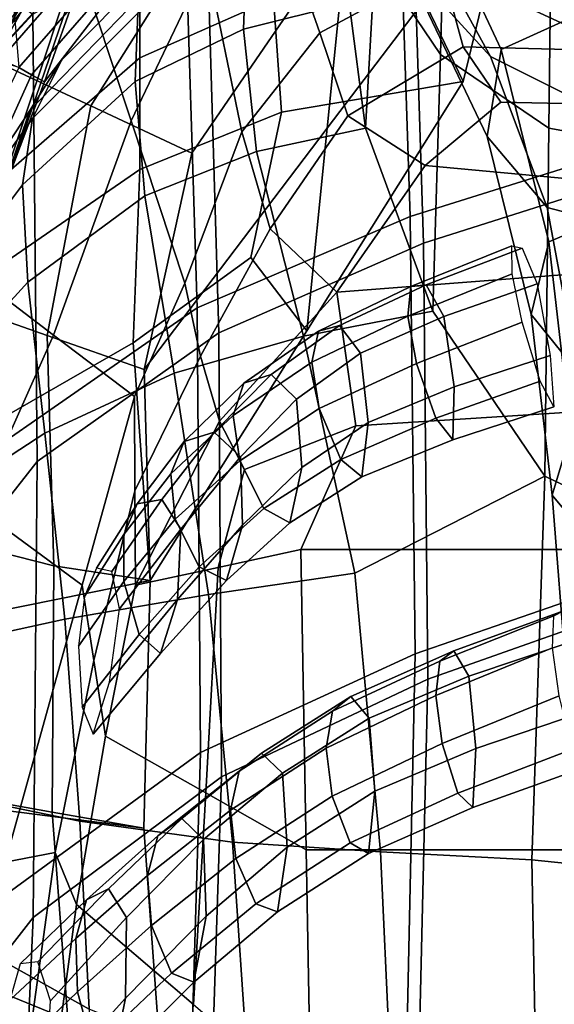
# Model space of a CAD drawing. Extents: x -0.97 to 0.97, y -3.2 to 2.94.
# Tile 39 of 44: x -0.3 to -0.11, y 2.31 to 2.65. Entities that reach past the tile are written whole.
import ezdxf

# ---------------------------------------------------------------- set-up
doc = ezdxf.new("R2010")
doc.units = 0

msp = doc.modelspace()

# ---------------------------------------------------------------- linework, layer by layer
for points in [[(-0.25716, 2.61733, 0.28473), (-0.23054, 2.67314, 0.29594), (-0.23906, 2.78522, 0.35815), (-0.27603, 2.6744, 0.31263)], [(-0.24774, 2.7708, 0.18943), (-0.2362, 2.72633, 0.13504), (-0.31078, 2.64057, 0.18316), (-0.31431, 2.68726, 0.24801)], [(-0.18821, 2.6147, 0.11069), (-0.18104, 2.68599, 0.11249), (-0.10735, 2.76788, 0.06306), (-0.12384, 2.69955, 0.06705)], [(-0.23564, 2.76212, 0.19467), (-0.30043, 2.68085, 0.25193), (-0.2967, 2.63605, 0.18922), (-0.22421, 2.71925, 0.14208)], [(-0.31591, 2.68492, 0.42629), (-0.33988, 2.64011, 0.37673), (-0.30177, 2.72351, 0.30382), (-0.28409, 2.75819, 0.35925)], [(-0.20642, 2.76018, 0.18793), (-0.21544, 2.72472, 0.15834), (-0.28765, 2.63109, 0.1959), (-0.26351, 2.6992, 0.22043)], [(-0.095, 2.74017, 0.44939), (-0.15908, 2.71099, 0.4292), (-0.12699, 2.64238, 0.50233), (-0.07521, 2.66604, 0.51949)], [(-0.3291, 2.6933, 0.42967), (-0.35028, 2.61395, 0.51079), (-0.30258, 2.66504, 0.55415), (-0.28688, 2.73683, 0.47088)], [(-0.25173, 2.7343, 0.11329), (-0.30378, 2.64161, 0.14937), (-0.31895, 2.64592, 0.18252), (-0.2495, 2.73846, 0.13351)], [(-0.23686, 2.72886, 0.1378), (-0.2495, 2.73846, 0.13351), (-0.31895, 2.64592, 0.18252), (-0.30782, 2.64099, 0.18587)], [(-0.0804, 2.60826, 0.71814), (-0.08316, 2.73928, 0.60865), (-0.16358, 2.72179, 0.59917), (-0.15899, 2.58372, 0.71343)], [(-0.25173, 2.7343, 0.11329), (-0.25396, 2.73014, 0.09307), (-0.30689, 2.63913, 0.1304), (-0.30378, 2.64161, 0.14937)], [(-0.2175, 2.70806, 0.10278), (-0.27133, 2.62257, 0.13903), (-0.30689, 2.63913, 0.1304), (-0.25396, 2.73014, 0.09307)], [(-0.31591, 2.68492, 0.42629), (-0.27575, 2.72648, 0.46474), (-0.29147, 2.65548, 0.54557), (-0.33678, 2.60664, 0.50503)], [(-0.23021, 2.72279, 0.13856), (-0.30374, 2.63831, 0.18619), (-0.31078, 2.64057, 0.18316), (-0.2362, 2.72633, 0.13504)], [(-0.23686, 2.72886, 0.1378), (-0.30782, 2.64099, 0.18587), (-0.2967, 2.63605, 0.18922), (-0.22421, 2.71926, 0.14208)], [(-0.13586, 2.72723, 0.03927), (-0.15982, 2.67167, 0.02529), (-0.14032, 2.63122, 0.07105), (-0.12384, 2.69955, 0.06705)], [(-0.07815, 2.59851, 0.70653), (-0.15427, 2.57426, 0.70215), (-0.15864, 2.71196, 0.58836), (-0.08079, 2.72907, 0.59752)], [(-0.05849, 2.60544, -0.41154), (-0.1102, 2.61477, -0.39103), (-0.10891, 2.72367, -0.36258), (-0.0579, 2.72862, -0.38167)], [(-0.22076, 2.71544, 0.14591), (-0.29217, 2.63357, 0.19256), (-0.28765, 2.63109, 0.1959), (-0.21544, 2.72472, 0.15834)], [(-0.14831, 2.64072, -0.35053), (-0.14614, 2.72159, -0.32942), (-0.10891, 2.72367, -0.36258), (-0.1102, 2.61477, -0.39103)], [(-0.23021, 2.72279, 0.13856), (-0.22421, 2.71925, 0.14208), (-0.2967, 2.63605, 0.18922), (-0.30374, 2.63831, 0.18619)], [(-0.23396, 2.55155, 0.70416), (-0.15899, 2.58372, 0.71343), (-0.16358, 2.72179, 0.59917), (-0.23853, 2.69782, 0.58356)], [(-0.14831, 2.64072, -0.35053), (-0.17133, 2.67485, -0.30026), (-0.16354, 2.71803, -0.29782), (-0.14614, 2.72159, -0.32942)], [(-0.22076, 2.71544, 0.14591), (-0.22421, 2.71926, 0.14208), (-0.2967, 2.63605, 0.18922), (-0.29217, 2.63357, 0.19256)], [(-0.2263, 2.54273, 0.69365), (-0.2306, 2.68878, 0.57352), (-0.15864, 2.71196, 0.58836), (-0.15427, 2.57426, 0.70215)], [(-0.16132, 2.6735, 0.3985), (-0.13193, 2.61186, 0.47514), (-0.12699, 2.64238, 0.50233), (-0.15908, 2.71099, 0.4292)], [(-0.2175, 2.70806, 0.10278), (-0.18104, 2.68599, 0.11249), (-0.23577, 2.60601, 0.14767), (-0.27133, 2.62257, 0.13903)], [(-0.2053, 2.6898, 0.29382), (-0.19077, 2.64827, 0.26109), (-0.14791, 2.67139, 0.28518), (-0.19048, 2.70812, 0.33169)], [(-0.16132, 2.6735, 0.3985), (-0.19048, 2.70812, 0.33169), (-0.14791, 2.67139, 0.28518), (-0.13069, 2.63998, 0.37798)], [(-0.17776, 2.70873, -0.25042), (-0.17133, 2.67485, -0.30026), (-0.17467, 2.61473, -0.3007), (-0.18039, 2.65884, -0.24472)], [(-0.26977, 2.6868, 0.26653), (-0.26351, 2.6992, 0.22043), (-0.28765, 2.63109, 0.1959), (-0.30033, 2.59734, 0.2315)], [(-0.18821, 2.6147, 0.11069), (-0.12384, 2.69955, 0.06705), (-0.14032, 2.63122, 0.07105), (-0.19538, 2.54342, 0.10889)], [(-0.23396, 2.55155, 0.70416), (-0.23853, 2.69782, 0.58356), (-0.30258, 2.66265, 0.55664), (-0.30073, 2.50512, 0.6853)], [(-0.2263, 2.54273, 0.69365), (-0.29019, 2.49743, 0.67627), (-0.29177, 2.6549, 0.54807), (-0.2306, 2.68878, 0.57352)], [(-0.2053, 2.6898, 0.29382), (-0.23054, 2.67314, 0.29594), (-0.21819, 2.61347, 0.25744), (-0.19077, 2.64827, 0.26109)], [(-0.26977, 2.6868, 0.26653), (-0.30033, 2.59734, 0.2315), (-0.313, 2.56358, 0.2671), (-0.27603, 2.6744, 0.31263)], [(-0.18821, 2.6147, 0.11069), (-0.25258, 2.52986, 0.15433), (-0.23577, 2.60601, 0.14767), (-0.18104, 2.68599, 0.11249)], [(-0.21767, 2.64955, -0.23984), (-0.21671, 2.67523, -0.17885), (-0.17821, 2.68676, -0.18233), (-0.18039, 2.65884, -0.24472)], [(-0.20711, 2.66036, 0.02267), (-0.21435, 2.68444, -0.03098), (-0.25404, 2.66101, -0.04028), (-0.25403, 2.63948, 0.0104)], [(-0.25716, 2.61733, 0.28473), (-0.27603, 2.6744, 0.31263), (-0.313, 2.56358, 0.2671), (-0.28449, 2.54195, 0.26687)], [(-0.21767, 2.64955, -0.23984), (-0.25572, 2.63121, -0.22746), (-0.25474, 2.65519, -0.17022), (-0.21671, 2.67523, -0.17885)], [(-0.14831, 2.64072, -0.35053), (-0.15095, 2.5504, -0.35868), (-0.17467, 2.61473, -0.3007), (-0.17133, 2.67485, -0.30026)], [(-0.25716, 2.61733, 0.28473), (-0.2383, 2.56026, 0.25684), (-0.21819, 2.61347, 0.25744), (-0.23054, 2.67314, 0.29594)], [(-0.20711, 2.66036, 0.02267), (-0.20422, 2.62044, 0.06242), (-0.14032, 2.63122, 0.07105), (-0.15982, 2.67167, 0.02529)], [(-0.18094, 2.61909, 0.22723), (-0.14037, 2.64332, 0.22546), (-0.14791, 2.67139, 0.28518), (-0.19077, 2.64827, 0.26109)], [(-0.16132, 2.6735, 0.3985), (-0.13069, 2.63998, 0.37798), (-0.11077, 2.58688, 0.45321), (-0.13193, 2.61186, 0.47514)], [(-0.07611, 2.64169, 0.21451), (-0.07651, 2.65094, 0.24824), (-0.14791, 2.67139, 0.28518), (-0.14037, 2.64332, 0.22546)], [(-0.09617, 2.62272, 0.38835), (-0.13069, 2.63998, 0.37798), (-0.14791, 2.67139, 0.28518), (-0.09775, 2.64807, 0.33158)], [(-0.0737, 2.64953, 0.28802), (-0.09775, 2.64807, 0.33158), (-0.14791, 2.67139, 0.28518), (-0.07651, 2.65094, 0.24824)], [(-0.28158, 2.63874, -0.10685), (-0.29275, 2.62101, -0.06661), (-0.25404, 2.66101, -0.04028), (-0.25201, 2.6686, -0.10377)], [(-0.28158, 2.63874, -0.10685), (-0.25201, 2.6686, -0.10377), (-0.25474, 2.65519, -0.17022), (-0.29181, 2.61814, -0.15126)], [(-0.06488, 2.59394, 0.58445), (-0.07521, 2.66604, 0.51949), (-0.12699, 2.64238, 0.50233), (-0.1102, 2.57475, 0.56841)], [(-0.3002, 2.59946, -0.02119), (-0.25403, 2.63948, 0.0104), (-0.25404, 2.66101, -0.04028), (-0.29275, 2.62101, -0.06661)], [(-0.34374, 2.60863, 0.51019), (-0.29717, 2.65877, 0.55236), (-0.29177, 2.6549, 0.54807), (-0.3372, 2.6057, 0.50708)], [(-0.34353, 2.6103, 0.50791), (-0.33678, 2.60664, 0.50503), (-0.29147, 2.65548, 0.54557), (-0.29702, 2.66026, 0.54986)], [(-0.20711, 2.66036, 0.02267), (-0.25403, 2.63948, 0.0104), (-0.2541, 2.60016, 0.05271), (-0.20422, 2.62044, 0.06242)], [(-0.21767, 2.64955, -0.23984), (-0.18039, 2.65884, -0.24472), (-0.17467, 2.61473, -0.3007), (-0.21305, 2.60651, -0.29399)], [(-0.34186, 2.43184, 0.64524), (-0.3372, 2.6057, 0.50708), (-0.29177, 2.6549, 0.54807), (-0.29019, 2.49743, 0.67627)], [(-0.29535, 2.59479, -0.20008), (-0.29181, 2.61814, -0.15126), (-0.25474, 2.65519, -0.17022), (-0.25572, 2.63121, -0.22746)], [(-0.21767, 2.64955, -0.23984), (-0.21305, 2.60651, -0.29399), (-0.25235, 2.59092, -0.27915), (-0.25572, 2.63121, -0.22746)], [(-0.18094, 2.61909, 0.22723), (-0.19077, 2.64827, 0.26109), (-0.21819, 2.61347, 0.25744), (-0.20824, 2.57938, 0.2275)], [(-0.18094, 2.61909, 0.22723), (-0.15364, 2.60167, 0.2014), (-0.12704, 2.6239, 0.20532), (-0.14037, 2.64332, 0.22546)], [(-0.07611, 2.64169, 0.21451), (-0.14037, 2.64332, 0.22546), (-0.12704, 2.6239, 0.20532), (-0.07776, 2.62284, 0.19374)], [(-0.14831, 2.64072, -0.35053), (-0.1102, 2.61477, -0.39103), (-0.11164, 2.49237, -0.4049), (-0.15095, 2.5504, -0.35868)], [(-0.1164, 2.54914, 0.54247), (-0.1102, 2.57475, 0.56841), (-0.12699, 2.64238, 0.50233), (-0.13193, 2.61186, 0.47514)], [(-0.09617, 2.62272, 0.38835), (-0.08426, 2.57987, 0.45183), (-0.11077, 2.58688, 0.45321), (-0.13069, 2.63998, 0.37798)], [(-0.28158, 2.63874, -0.10685), (-0.29181, 2.61814, -0.15126), (-0.32816, 2.56729, -0.11357), (-0.29275, 2.62101, -0.06661)], [(-0.28672, 2.54184, 0.14649), (-0.32086, 2.55382, 0.13864), (-0.30689, 2.63913, 0.1304), (-0.27133, 2.62257, 0.13903)], [(-0.3002, 2.59946, -0.02119), (-0.30436, 2.5656, 0.02355), (-0.2541, 2.60016, 0.05271), (-0.25403, 2.63948, 0.0104)], [(-0.32049, 2.57104, 0.25919), (-0.29217, 2.63357, 0.19256), (-0.2967, 2.63605, 0.18922), (-0.34065, 2.54474, 0.28688)], [(-0.32049, 2.57104, 0.25919), (-0.30033, 2.59734, 0.2315), (-0.28765, 2.63109, 0.1959), (-0.29217, 2.63357, 0.19256)], [(-0.29535, 2.59479, -0.20008), (-0.25572, 2.63121, -0.22746), (-0.25235, 2.59092, -0.27915), (-0.29349, 2.56059, -0.24806)], [(-0.21505, 2.56926, 0.09344), (-0.19538, 2.54342, 0.10889), (-0.14032, 2.63122, 0.07105), (-0.20422, 2.62044, 0.06242)], [(-0.28672, 2.54184, 0.14649), (-0.27133, 2.62257, 0.13903), (-0.23577, 2.60601, 0.14767), (-0.25258, 2.52986, 0.15433)], [(-0.08673, 2.5954, 0.19279), (-0.07776, 2.62284, 0.19374), (-0.12704, 2.6239, 0.20532), (-0.15364, 2.60167, 0.2014)], [(-0.3002, 2.59946, -0.02119), (-0.29275, 2.62101, -0.06661), (-0.32816, 2.56729, -0.11357), (-0.33801, 2.55033, -0.0565)], [(-0.21505, 2.56926, 0.09344), (-0.20422, 2.62044, 0.06242), (-0.2541, 2.60016, 0.05271), (-0.2564, 2.53919, 0.0911)], [(-0.18094, 2.61909, 0.22723), (-0.20824, 2.57938, 0.2275), (-0.18475, 2.55707, 0.2054), (-0.15364, 2.60167, 0.2014)], [(-0.29535, 2.59479, -0.20008), (-0.32998, 2.5488, -0.16973), (-0.32816, 2.56729, -0.11357), (-0.29181, 2.61814, -0.15126)], [(-0.25716, 2.61733, 0.28473), (-0.28449, 2.54195, 0.26687), (-0.25597, 2.52033, 0.26663), (-0.2383, 2.56026, 0.25684)], [(-0.18821, 2.6147, 0.11069), (-0.19538, 2.54342, 0.10889), (-0.25043, 2.45562, 0.14673), (-0.25258, 2.52986, 0.15433)], [(-0.23272, 2.53454, 0.23394), (-0.20824, 2.57938, 0.2275), (-0.21819, 2.61347, 0.25744), (-0.2383, 2.56026, 0.25684)], [(-0.19646, 2.54153, -0.34862), (-0.21305, 2.60651, -0.29399), (-0.17467, 2.61473, -0.3007), (-0.15095, 2.5504, -0.35868)], [(-0.05849, 2.60544, -0.41154), (-0.05912, 2.46713, -0.42557), (-0.11164, 2.49237, -0.4049), (-0.1102, 2.61477, -0.39103)], [(-0.1164, 2.54914, 0.54247), (-0.13193, 2.61186, 0.47514), (-0.11077, 2.58688, 0.45321), (-0.09993, 2.52894, 0.52028)], [(-0.19646, 2.54153, -0.34862), (-0.24199, 2.52857, -0.32892), (-0.25235, 2.59092, -0.27915), (-0.21305, 2.60651, -0.29399)], [(-0.0804, 2.60826, 0.71814), (-0.15899, 2.58372, 0.71343), (-0.15724, 2.42981, 0.83325), (-0.07926, 2.45676, 0.83597)], [(-0.08673, 2.5954, 0.19279), (-0.15364, 2.60167, 0.2014), (-0.18475, 2.55707, 0.2054), (-0.09934, 2.56368, 0.20176)], [(-0.30572, 2.51095, 0.06172), (-0.2564, 2.53919, 0.0911), (-0.2541, 2.60016, 0.05271), (-0.30436, 2.5656, 0.02355)], [(-0.07815, 2.59851, 0.70653), (-0.07715, 2.44759, 0.82382), (-0.15278, 2.42084, 0.82144), (-0.15427, 2.57426, 0.70215)], [(-0.29535, 2.59479, -0.20008), (-0.29349, 2.56059, -0.24806), (-0.33044, 2.52006, -0.20875), (-0.32998, 2.5488, -0.16973)], [(-0.06488, 2.59394, 0.58445), (-0.1102, 2.57475, 0.56841), (-0.10243, 2.50757, 0.62726), (-0.06015, 2.52319, 0.64348)], [(-0.28755, 2.50746, -0.28997), (-0.29349, 2.56059, -0.24806), (-0.25235, 2.59092, -0.27915), (-0.24199, 2.52857, -0.32892)], [(-0.07727, 2.52594, 0.51551), (-0.09993, 2.52894, 0.52028), (-0.11077, 2.58688, 0.45321), (-0.08426, 2.57987, 0.45183)], [(-0.23396, 2.55155, 0.70416), (-0.2327, 2.39508, 0.82687), (-0.15724, 2.42981, 0.83325), (-0.15899, 2.58372, 0.71343)], [(-0.23272, 2.53454, 0.23394), (-0.22606, 2.51171, 0.21555), (-0.18475, 2.55707, 0.2054), (-0.20824, 2.57938, 0.2275)], [(-0.2263, 2.54273, 0.69365), (-0.15427, 2.57426, 0.70215), (-0.15278, 2.42084, 0.82144), (-0.22536, 2.38659, 0.81583)], [(-0.1164, 2.54914, 0.54247), (-0.109, 2.48564, 0.60135), (-0.10243, 2.50757, 0.62726), (-0.1102, 2.57475, 0.56841)], [(-0.15982, 2.5486, 0.52885), (-0.12308, 2.56355, 0.55792), (-0.12324, 2.57339, 0.54073), (-0.15876, 2.55904, 0.51215)], [(-0.15336, 2.55967, 0.49229), (-0.15876, 2.55904, 0.51215), (-0.12324, 2.57339, 0.54073), (-0.11958, 2.57255, 0.51928)], [(-0.15336, 2.55967, 0.49229), (-0.11958, 2.57255, 0.51928), (-0.11433, 2.56001, 0.50942), (-0.1471, 2.54855, 0.484)], [(-0.21505, 2.56926, 0.09344), (-0.2564, 2.53919, 0.0911), (-0.25043, 2.45562, 0.14673), (-0.19538, 2.54342, 0.10889)], [(-0.31161, 2.48124, 0.33469), (-0.28449, 2.54195, 0.26687), (-0.313, 2.56358, 0.2671), (-0.34881, 2.5085, 0.32582)], [(-0.09902, 2.51508, 0.1991), (-0.09934, 2.56368, 0.20176), (-0.18475, 2.55707, 0.2054), (-0.17809, 2.50998, 0.20087)], [(-0.15982, 2.5486, 0.52885), (-0.1568, 2.53194, 0.53884), (-0.11958, 2.54651, 0.56737), (-0.12308, 2.56355, 0.55792)], [(-0.28755, 2.50746, -0.28997), (-0.32627, 2.48226, -0.24301), (-0.33044, 2.52006, -0.20875), (-0.29349, 2.56059, -0.24806)], [(-0.23272, 2.53454, 0.23394), (-0.2383, 2.56026, 0.25684), (-0.25597, 2.52033, 0.26663), (-0.25579, 2.48713, 0.24348)], [(-0.14348, 2.52374, 0.50201), (-0.1471, 2.54855, 0.484), (-0.11433, 2.56001, 0.50942), (-0.10971, 2.53474, 0.52702)], [(-0.21724, 2.49469, 0.20618), (-0.17809, 2.50998, 0.20087), (-0.18475, 2.55707, 0.2054), (-0.22606, 2.51171, 0.21555)], [(-0.15982, 2.5486, 0.52885), (-0.15876, 2.55904, 0.51215), (-0.1912, 2.54336, 0.48098), (-0.19354, 2.53238, 0.49717)], [(-0.15336, 2.55967, 0.49229), (-0.18389, 2.54535, 0.46272), (-0.1912, 2.54336, 0.48098), (-0.15876, 2.55904, 0.51215)], [(-0.15336, 2.55967, 0.49229), (-0.1471, 2.54855, 0.484), (-0.17646, 2.53554, 0.456), (-0.18389, 2.54535, 0.46272)], [(-0.28672, 2.54184, 0.14649), (-0.28435, 2.46074, 0.13753), (-0.31717, 2.4691, 0.13021), (-0.32086, 2.55382, 0.13864)], [(-0.23396, 2.55155, 0.70416), (-0.30073, 2.50512, 0.6853), (-0.30181, 2.34464, 0.81166), (-0.2327, 2.39508, 0.82687)], [(-0.19646, 2.54153, -0.34862), (-0.15095, 2.5504, -0.35868), (-0.11164, 2.49237, -0.4049), (-0.17841, 2.45822, -0.38466)], [(-0.15982, 2.5486, 0.52885), (-0.19354, 2.53238, 0.49717), (-0.19094, 2.51609, 0.50767), (-0.1568, 2.53194, 0.53884)], [(-0.14348, 2.52374, 0.50201), (-0.17377, 2.51116, 0.47443), (-0.17646, 2.53554, 0.456), (-0.1471, 2.54855, 0.484)], [(-0.14994, 2.51267, 0.53857), (-0.11321, 2.52574, 0.56566), (-0.11958, 2.54651, 0.56737), (-0.1568, 2.53194, 0.53884)], [(-0.1164, 2.54914, 0.54247), (-0.09993, 2.52894, 0.52028), (-0.09442, 2.46813, 0.57947), (-0.109, 2.48564, 0.60135)], [(-0.2263, 2.54273, 0.69365), (-0.22536, 2.38659, 0.81583), (-0.29159, 2.3371, 0.80213), (-0.29019, 2.49743, 0.67627)], [(-0.22122, 2.51361, 0.46026), (-0.19354, 2.53238, 0.49717), (-0.1912, 2.54336, 0.48098), (-0.21748, 2.525, 0.44465)], [(-0.20792, 2.52812, 0.42801), (-0.21748, 2.525, 0.44465), (-0.1912, 2.54336, 0.48098), (-0.18389, 2.54535, 0.46272)], [(-0.20792, 2.52812, 0.42801), (-0.18389, 2.54535, 0.46272), (-0.17646, 2.53554, 0.456), (-0.19897, 2.51942, 0.42286)], [(-0.31161, 2.48124, 0.33469), (-0.27441, 2.45399, 0.34356), (-0.25597, 2.52033, 0.26663), (-0.28449, 2.54195, 0.26687)], [(-0.28672, 2.54184, 0.14649), (-0.25258, 2.52986, 0.15433), (-0.25043, 2.45562, 0.14673), (-0.28435, 2.46074, 0.13753)], [(-0.19646, 2.54153, -0.34862), (-0.17841, 2.45822, -0.38466), (-0.22994, 2.45063, -0.36101), (-0.24199, 2.52857, -0.32892)], [(-0.30572, 2.51095, 0.06172), (-0.30574, 2.4445, 0.08485), (-0.25043, 2.45562, 0.14673), (-0.2564, 2.53919, 0.0911)], [(-0.23272, 2.53454, 0.23394), (-0.25579, 2.48713, 0.24348), (-0.25561, 2.45393, 0.22032), (-0.22606, 2.51171, 0.21555)], [(-0.22122, 2.51361, 0.46026), (-0.21893, 2.49766, 0.47124), (-0.19094, 2.51609, 0.50767), (-0.19354, 2.53238, 0.49717)], [(-0.19711, 2.49539, 0.4417), (-0.19897, 2.51942, 0.42286), (-0.17646, 2.53554, 0.456), (-0.17377, 2.51116, 0.47443)], [(-0.14348, 2.52374, 0.50201), (-0.10971, 2.53474, 0.52702), (-0.10844, 2.51668, 0.55235), (-0.14394, 2.50515, 0.52674)], [(-0.14994, 2.51267, 0.53857), (-0.1568, 2.53194, 0.53884), (-0.19094, 2.51609, 0.50767), (-0.18342, 2.49819, 0.50887)], [(-0.28755, 2.50746, -0.28997), (-0.24199, 2.52857, -0.32892), (-0.22994, 2.45063, -0.36101), (-0.28045, 2.44204, -0.31555)], [(-0.20792, 2.52812, 0.42801), (-0.22791, 2.50777, 0.38535), (-0.23846, 2.50456, 0.40298), (-0.21748, 2.525, 0.44465)], [(-0.20792, 2.52812, 0.42801), (-0.19897, 2.51942, 0.42286), (-0.21869, 2.49915, 0.37914), (-0.22791, 2.50777, 0.38535)], [(-0.14994, 2.51267, 0.53857), (-0.14394, 2.50515, 0.52674), (-0.10844, 2.51668, 0.55235), (-0.11321, 2.52574, 0.56566)], [(-0.22122, 2.51361, 0.46026), (-0.21748, 2.525, 0.44465), (-0.23846, 2.50456, 0.40298), (-0.24318, 2.49313, 0.41888)], [(-0.14348, 2.52374, 0.50201), (-0.14394, 2.50515, 0.52674), (-0.17602, 2.49208, 0.49854), (-0.17377, 2.51116, 0.47443)], [(-0.2703, 2.42744, 0.3058), (-0.25579, 2.48713, 0.24348), (-0.25597, 2.52033, 0.26663), (-0.27441, 2.45399, 0.34356)], [(-0.19711, 2.49539, 0.4417), (-0.21798, 2.4751, 0.3975), (-0.21869, 2.49915, 0.37914), (-0.19897, 2.51942, 0.42286)], [(-0.21042, 2.48089, 0.47395), (-0.18342, 2.49819, 0.50887), (-0.19094, 2.51609, 0.50767), (-0.21893, 2.49766, 0.47124)], [(-0.09902, 2.51508, 0.1991), (-0.17809, 2.50998, 0.20087), (-0.19741, 2.46647, 0.19645), (-0.0987, 2.46647, 0.19645)], [(-0.21724, 2.49469, 0.20618), (-0.22606, 2.51171, 0.21555), (-0.25561, 2.45393, 0.22032), (-0.22651, 2.4602, 0.20839)], [(-0.22122, 2.51361, 0.46026), (-0.24318, 2.49313, 0.41888), (-0.2416, 2.47719, 0.42942), (-0.21893, 2.49766, 0.47124)], [(-0.14994, 2.51267, 0.53857), (-0.18342, 2.49819, 0.50887), (-0.17602, 2.49208, 0.49854), (-0.14394, 2.50515, 0.52674)], [(-0.21724, 2.49469, 0.20618), (-0.22651, 2.4602, 0.20839), (-0.19741, 2.46647, 0.19645), (-0.17809, 2.50998, 0.20087)], [(-0.19711, 2.49539, 0.4417), (-0.17377, 2.51116, 0.47443), (-0.17602, 2.49208, 0.49854), (-0.20128, 2.47592, 0.46517)], [(-0.28755, 2.50746, -0.28997), (-0.28045, 2.44204, -0.31555), (-0.32393, 2.43246, -0.25806), (-0.32627, 2.48226, -0.24301)], [(-0.24633, 2.4841, 0.33195), (-0.25499, 2.48264, 0.35583), (-0.23846, 2.50456, 0.40298), (-0.22791, 2.50777, 0.38535)], [(-0.24633, 2.4841, 0.33195), (-0.22791, 2.50777, 0.38535), (-0.21869, 2.49915, 0.37914), (-0.23965, 2.47369, 0.31941)], [(-0.10401, 2.42165, 0.65265), (-0.0974, 2.44036, 0.6787), (-0.10243, 2.50757, 0.62726), (-0.109, 2.48564, 0.60135)], [(-0.25973, 2.47178, 0.37375), (-0.24318, 2.49313, 0.41888), (-0.23846, 2.50456, 0.40298), (-0.25499, 2.48264, 0.35583)], [(-0.21042, 2.48089, 0.47395), (-0.21893, 2.49766, 0.47124), (-0.2416, 2.47719, 0.42942), (-0.23325, 2.46046, 0.43102)], [(-0.24086, 2.44894, 0.33551), (-0.23965, 2.47369, 0.31941), (-0.21869, 2.49915, 0.37914), (-0.21798, 2.4751, 0.3975)], [(-0.21042, 2.48089, 0.47395), (-0.20128, 2.47592, 0.46517), (-0.17602, 2.49208, 0.49854), (-0.18342, 2.49819, 0.50887)], [(-0.34186, 2.43184, 0.64524), (-0.29019, 2.49743, 0.67627), (-0.29159, 2.3371, 0.80213), (-0.34815, 2.2646, 0.77542)], [(-0.19711, 2.49539, 0.4417), (-0.20128, 2.47592, 0.46517), (-0.22357, 2.45556, 0.4212), (-0.21798, 2.4751, 0.3975)], [(-0.25973, 2.47178, 0.37375), (-0.25975, 2.45521, 0.38211), (-0.2416, 2.47719, 0.42942), (-0.24318, 2.49313, 0.41888)], [(-0.16939, 2.36017, -0.38308), (-0.17841, 2.45822, -0.38466), (-0.11164, 2.49237, -0.4049), (-0.11615, 2.35736, -0.39454)], [(-0.05904, 2.3515, -0.40381), (-0.11615, 2.35736, -0.39454), (-0.11164, 2.49237, -0.4049), (-0.05912, 2.46713, -0.42557)], [(-0.2703, 2.42744, 0.3058), (-0.26618, 2.4009, 0.26805), (-0.25561, 2.45393, 0.22032), (-0.25579, 2.48713, 0.24348)], [(-0.24633, 2.4841, 0.33195), (-0.26396, 2.45877, 0.27318), (-0.2693, 2.45997, 0.30594), (-0.25499, 2.48264, 0.35583)], [(-0.24633, 2.4841, 0.33195), (-0.23965, 2.47369, 0.31941), (-0.26122, 2.44564, 0.25168), (-0.26396, 2.45877, 0.27318)], [(-0.10401, 2.42165, 0.65265), (-0.109, 2.48564, 0.60135), (-0.09442, 2.46813, 0.57947), (-0.09048, 2.40643, 0.63104)], [(-0.31161, 2.48124, 0.33469), (-0.33848, 2.38544, 0.42287), (-0.30149, 2.35646, 0.42289), (-0.27441, 2.45399, 0.34356)], [(-0.25973, 2.47178, 0.37375), (-0.25499, 2.48264, 0.35583), (-0.2693, 2.45997, 0.30594), (-0.27358, 2.45, 0.32676)], [(-0.21042, 2.48089, 0.47395), (-0.23325, 2.46046, 0.43102), (-0.22357, 2.45556, 0.4212), (-0.20128, 2.47592, 0.46517)], [(-0.25427, 2.43662, 0.37731), (-0.23325, 2.46046, 0.43102), (-0.2416, 2.47719, 0.42942), (-0.25975, 2.45521, 0.38211)], [(-0.24086, 2.44894, 0.33551), (-0.26475, 2.41984, 0.26463), (-0.26122, 2.44564, 0.25168), (-0.23965, 2.47369, 0.31941)], [(-0.24086, 2.44894, 0.33551), (-0.21798, 2.4751, 0.3975), (-0.22357, 2.45556, 0.4212), (-0.2468, 2.42989, 0.36117)], [(-0.25973, 2.47178, 0.37375), (-0.27358, 2.45, 0.32676), (-0.27565, 2.43248, 0.33205), (-0.25975, 2.45521, 0.38211)], [(-0.28489, 2.37416, 0.12454), (-0.31708, 2.37986, 0.11748), (-0.31717, 2.4691, 0.13021), (-0.28435, 2.46074, 0.13753)], [(-0.23087, 2.38087, 0.21516), (-0.19555, 2.36085, 0.16228), (-0.19741, 2.46647, 0.19645), (-0.22651, 2.4602, 0.20839)], [(-0.09778, 2.36085, 0.16228), (-0.0987, 2.46647, 0.19645), (-0.19741, 2.46647, 0.19645), (-0.19555, 2.36085, 0.16228)], [(-0.28489, 2.37416, 0.12454), (-0.28435, 2.46074, 0.13753), (-0.25043, 2.45562, 0.14673), (-0.2527, 2.36845, 0.13161)], [(-0.23087, 2.38087, 0.21516), (-0.22651, 2.4602, 0.20839), (-0.25561, 2.45393, 0.22032), (-0.26618, 2.4009, 0.26805)], [(-0.25427, 2.43662, 0.37731), (-0.2468, 2.42989, 0.36117), (-0.22357, 2.45556, 0.4212), (-0.23325, 2.46046, 0.43102)], [(-0.16939, 2.36017, -0.38308), (-0.22149, 2.36351, -0.35966), (-0.22994, 2.45063, -0.36101), (-0.17841, 2.45822, -0.38466)], [(-0.08132, 2.26429, 0.97047), (-0.07926, 2.45676, 0.83597), (-0.15724, 2.42981, 0.83325), (-0.16117, 2.24421, 0.96418)], [(-0.30587, 2.37524, 0.08448), (-0.2527, 2.36845, 0.13161), (-0.25043, 2.45562, 0.14673), (-0.30574, 2.4445, 0.08485)], [(-0.2703, 2.42744, 0.3058), (-0.27441, 2.45399, 0.34356), (-0.30149, 2.35646, 0.42289), (-0.28382, 2.35995, 0.3585)], [(-0.25427, 2.43662, 0.37731), (-0.25975, 2.45521, 0.38211), (-0.27565, 2.43248, 0.33205), (-0.27437, 2.41107, 0.31821)], [(-0.27514, 2.37097, -0.31452), (-0.28045, 2.44204, -0.31555), (-0.22994, 2.45063, -0.36101), (-0.22149, 2.36351, -0.35966)], [(-0.24086, 2.44894, 0.33551), (-0.2468, 2.42989, 0.36117), (-0.27048, 2.40158, 0.29311), (-0.26475, 2.41984, 0.26463)], [(-0.07941, 2.25594, 0.95767), (-0.15705, 2.23598, 0.95172), (-0.15278, 2.42084, 0.82144), (-0.07715, 2.44759, 0.82382)], [(-0.14991, 2.4151, 0.63287), (-0.10885, 2.43197, 0.66706), (-0.10844, 2.4432, 0.65316), (-0.14859, 2.42728, 0.62039)], [(-0.14365, 2.43086, 0.6036), (-0.14859, 2.42728, 0.62039), (-0.10844, 2.4432, 0.65316), (-0.10507, 2.44492, 0.63387)], [(-0.14365, 2.43086, 0.6036), (-0.10507, 2.44492, 0.63387), (-0.1009, 2.43449, 0.62312), (-0.13832, 2.42191, 0.59465)], [(-0.27514, 2.37097, -0.31452), (-0.3208, 2.38029, -0.26057), (-0.32393, 2.43246, -0.25806), (-0.28045, 2.44204, -0.31555)], [(-0.25427, 2.43662, 0.37731), (-0.27437, 2.41107, 0.31821), (-0.27048, 2.40158, 0.29311), (-0.2468, 2.42989, 0.36117)], [(-0.14991, 2.4151, 0.63287), (-0.14773, 2.39828, 0.63855), (-0.10657, 2.41505, 0.6729), (-0.10885, 2.43197, 0.66706)], [(-0.13588, 2.39652, 0.60569), (-0.13832, 2.42191, 0.59465), (-0.1009, 2.43449, 0.62312), (-0.09807, 2.40924, 0.63479)], [(-0.23806, 2.21818, 0.95376), (-0.16117, 2.24421, 0.96418), (-0.15724, 2.42981, 0.83325), (-0.2327, 2.39508, 0.82687)], [(-0.14365, 2.43086, 0.6036), (-0.17984, 2.41482, 0.57058), (-0.18632, 2.40963, 0.58509), (-0.14859, 2.42728, 0.62039)], [(-0.14365, 2.43086, 0.6036), (-0.13832, 2.42191, 0.59465), (-0.17342, 2.40712, 0.56323), (-0.17984, 2.41482, 0.57058)], [(-0.2703, 2.42744, 0.3058), (-0.28382, 2.35995, 0.3585), (-0.27642, 2.34165, 0.30917), (-0.26618, 2.4009, 0.26805)], [(-0.14991, 2.4151, 0.63287), (-0.14859, 2.42728, 0.62039), (-0.18632, 2.40963, 0.58509), (-0.18852, 2.3966, 0.5962)], [(-0.13588, 2.39652, 0.60569), (-0.17139, 2.38148, 0.57358), (-0.17342, 2.40712, 0.56323), (-0.13832, 2.42191, 0.59465)], [(-0.23112, 2.21026, 0.94211), (-0.22536, 2.38659, 0.81583), (-0.15278, 2.42084, 0.82144), (-0.15705, 2.23598, 0.95172)], [(-0.21128, 2.39483, 0.53208), (-0.21916, 2.38853, 0.5447), (-0.18632, 2.40963, 0.58509), (-0.17984, 2.41482, 0.57058)], [(-0.21128, 2.39483, 0.53208), (-0.17984, 2.41482, 0.57058), (-0.17342, 2.40712, 0.56323), (-0.20389, 2.38788, 0.52592)], [(-0.14991, 2.4151, 0.63287), (-0.18852, 2.3966, 0.5962), (-0.18645, 2.37978, 0.60165), (-0.14773, 2.39828, 0.63855)], [(-0.14215, 2.38076, 0.63496), (-0.10184, 2.39629, 0.66798), (-0.10657, 2.41505, 0.6729), (-0.14773, 2.39828, 0.63855)], [(-0.22222, 2.37481, 0.55458), (-0.18852, 2.3966, 0.5962), (-0.18632, 2.40963, 0.58509), (-0.21916, 2.38853, 0.5447)], [(-0.13588, 2.39652, 0.60569), (-0.09807, 2.40924, 0.63479), (-0.09793, 2.38968, 0.65453), (-0.13694, 2.37577, 0.62353)], [(-0.2023, 2.36183, 0.53545), (-0.20389, 2.38788, 0.52592), (-0.17342, 2.40712, 0.56323), (-0.17139, 2.38148, 0.57358)], [(-0.23087, 2.38087, 0.21516), (-0.26618, 2.4009, 0.26805), (-0.27642, 2.34165, 0.30917), (-0.23517, 2.30642, 0.22207)], [(-0.14215, 2.38076, 0.63496), (-0.14773, 2.39828, 0.63855), (-0.18645, 2.37978, 0.60165), (-0.18007, 2.36326, 0.5992)], [(-0.23806, 2.21818, 0.95376), (-0.2327, 2.39508, 0.82687), (-0.30181, 2.34464, 0.81166), (-0.30876, 2.17827, 0.93341)], [(-0.21128, 2.39483, 0.53208), (-0.23928, 2.37193, 0.48613), (-0.2478, 2.3658, 0.49983), (-0.21916, 2.38853, 0.5447)], [(-0.21128, 2.39483, 0.53208), (-0.20389, 2.38788, 0.52592), (-0.23168, 2.36444, 0.47822), (-0.23928, 2.37193, 0.48613)], [(-0.22222, 2.37481, 0.55458), (-0.22029, 2.35784, 0.55967), (-0.18645, 2.37978, 0.60165), (-0.18852, 2.3966, 0.5962)], [(-0.13588, 2.39652, 0.60569), (-0.13694, 2.37577, 0.62353), (-0.17363, 2.35962, 0.58959), (-0.17139, 2.38148, 0.57358)], [(-0.14215, 2.38076, 0.63496), (-0.13694, 2.37577, 0.62353), (-0.09793, 2.38968, 0.65453), (-0.10184, 2.39629, 0.66798)], [(-0.22222, 2.37481, 0.55458), (-0.21916, 2.38853, 0.5447), (-0.2478, 2.3658, 0.49983), (-0.25144, 2.35181, 0.50946)], [(-0.2023, 2.36183, 0.53545), (-0.2308, 2.33757, 0.48593), (-0.23168, 2.36444, 0.47822), (-0.20389, 2.38788, 0.52592)], [(-0.23112, 2.21026, 0.94211), (-0.29892, 2.17104, 0.92328), (-0.29159, 2.3371, 0.80213), (-0.22536, 2.38659, 0.81583)], [(-0.27514, 2.37097, -0.31452), (-0.27194, 2.3048, -0.28771), (-0.3218, 2.33255, -0.23912), (-0.3208, 2.38029, -0.26057)], [(-0.23087, 2.38087, 0.21516), (-0.23517, 2.30642, 0.22207), (-0.19392, 2.2712, 0.13496), (-0.19555, 2.36085, 0.16228)], [(-0.2023, 2.36183, 0.53545), (-0.17139, 2.38148, 0.57358), (-0.17363, 2.35962, 0.58959), (-0.20569, 2.33904, 0.54975)], [(-0.14215, 2.38076, 0.63496), (-0.18007, 2.36326, 0.5992), (-0.17363, 2.35962, 0.58959), (-0.13694, 2.37577, 0.62353)], [(-0.28489, 2.37416, 0.12454), (-0.27854, 2.2905, 0.09427), (-0.31021, 2.29321, 0.08689), (-0.31708, 2.37986, 0.11748)], [(-0.21324, 2.34181, 0.55795), (-0.18007, 2.36326, 0.5992), (-0.18645, 2.37978, 0.60165), (-0.22029, 2.35784, 0.55967)], [(-0.30587, 2.37524, 0.08448), (-0.30164, 2.31016, 0.06088), (-0.24686, 2.28779, 0.10165), (-0.2527, 2.36845, 0.13161)], [(-0.28489, 2.37416, 0.12454), (-0.2527, 2.36845, 0.13161), (-0.24686, 2.28779, 0.10165), (-0.27854, 2.2905, 0.09427)], [(-0.22222, 2.37481, 0.55458), (-0.25144, 2.35181, 0.50946), (-0.24993, 2.33426, 0.51321), (-0.22029, 2.35784, 0.55967)], [(-0.27514, 2.37097, -0.31452), (-0.22149, 2.36351, -0.35966), (-0.21598, 2.28245, -0.32625), (-0.27194, 2.3048, -0.28771)], [(-0.26516, 2.34714, 0.4308), (-0.27289, 2.34324, 0.45108), (-0.2478, 2.3658, 0.49983), (-0.23928, 2.37193, 0.48613)], [(-0.26516, 2.34714, 0.4308), (-0.23928, 2.37193, 0.48613), (-0.23168, 2.36444, 0.47822), (-0.25879, 2.33706, 0.41562)], [(-0.27665, 2.32967, 0.46231), (-0.25144, 2.35181, 0.50946), (-0.2478, 2.3658, 0.49983), (-0.27289, 2.34324, 0.45108)], [(-0.25908, 2.30867, 0.41967), (-0.25879, 2.33706, 0.41562), (-0.23168, 2.36444, 0.47822), (-0.2308, 2.33757, 0.48593)], [(-0.16939, 2.36017, -0.38308), (-0.16515, 2.26815, -0.34761), (-0.21598, 2.28245, -0.32625), (-0.22149, 2.36351, -0.35966)], [(-0.21324, 2.34181, 0.55795), (-0.20569, 2.33904, 0.54975), (-0.17363, 2.35962, 0.58959), (-0.18007, 2.36326, 0.5992)], [(-0.29538, 2.27684, 0.39194), (-0.28382, 2.35995, 0.3585), (-0.30149, 2.35646, 0.42289), (-0.30595, 2.2506, 0.45881)], [(-0.29538, 2.27684, 0.39194), (-0.28598, 2.26997, 0.33709), (-0.27642, 2.34165, 0.30917), (-0.28382, 2.35995, 0.3585)], [(-0.2023, 2.36183, 0.53545), (-0.20569, 2.33904, 0.54975), (-0.23508, 2.31426, 0.49952), (-0.2308, 2.33757, 0.48593)], [(-0.09778, 2.36085, 0.16228), (-0.19555, 2.36085, 0.16228), (-0.19392, 2.2712, 0.13496), (-0.09696, 2.27081, 0.13496)], [(-0.16939, 2.36017, -0.38308), (-0.11615, 2.35736, -0.39454), (-0.11433, 2.25881, -0.35925), (-0.16515, 2.26815, -0.34761)], [(-0.21324, 2.34181, 0.55795), (-0.22029, 2.35784, 0.55967), (-0.24993, 2.33426, 0.51321), (-0.24296, 2.31745, 0.50926)], [(-0.05904, 2.3515, -0.40381), (-0.05844, 2.25135, -0.3686), (-0.11433, 2.25881, -0.35925), (-0.11615, 2.35736, -0.39454)], [(-0.27665, 2.32967, 0.46231), (-0.27602, 2.31086, 0.46288), (-0.24993, 2.33426, 0.51321), (-0.25144, 2.35181, 0.50946)], [(-0.26516, 2.34714, 0.4308), (-0.28998, 2.32142, 0.37077), (-0.2962, 2.32077, 0.40039), (-0.27289, 2.34324, 0.45108)], [(-0.26516, 2.34714, 0.4308), (-0.25879, 2.33706, 0.41562), (-0.28555, 2.30772, 0.34556), (-0.28998, 2.32142, 0.37077)], [(-0.27665, 2.32967, 0.46231), (-0.27289, 2.34324, 0.45108), (-0.2962, 2.32077, 0.40039), (-0.29984, 2.30797, 0.41413)], [(-0.21324, 2.34181, 0.55795), (-0.24296, 2.31745, 0.50926), (-0.23508, 2.31426, 0.49952), (-0.20569, 2.33904, 0.54975)], [(-0.23935, 2.24172, 0.22922), (-0.23517, 2.30642, 0.22207), (-0.27642, 2.34165, 0.30917), (-0.28598, 2.26997, 0.33709)], [(-0.35773, 2.11061, 0.88969), (-0.34815, 2.2646, 0.77542), (-0.29159, 2.3371, 0.80213), (-0.29892, 2.17104, 0.92328)], [(-0.25908, 2.30867, 0.41967), (-0.28726, 2.27747, 0.34505), (-0.28555, 2.30772, 0.34556), (-0.25879, 2.33706, 0.41562)], [(-0.25908, 2.30867, 0.41967), (-0.2308, 2.33757, 0.48593), (-0.23508, 2.31426, 0.49952), (-0.26378, 2.28553, 0.43439)], [(-0.28857, 2.25626, 0.01432), (-0.30164, 2.31016, 0.06088), (-0.34595, 2.33476, 0.01605), (-0.33934, 2.29285, -0.01494)], [(-0.27118, 2.25412, -0.23593), (-0.32217, 2.29165, -0.20625), (-0.3218, 2.33255, -0.23912), (-0.27194, 2.3048, -0.28771)], [(-0.27058, 2.2912, 0.45118), (-0.24296, 2.31745, 0.50926), (-0.24993, 2.33426, 0.51321), (-0.27602, 2.31086, 0.46288)], [(-0.27665, 2.32967, 0.46231), (-0.29984, 2.30797, 0.41413), (-0.30034, 2.28754, 0.4106), (-0.27602, 2.31086, 0.46288)], [(-0.27058, 2.2912, 0.45118), (-0.26378, 2.28553, 0.43439), (-0.23508, 2.31426, 0.49952), (-0.24296, 2.31745, 0.50926)], [(-0.27058, 2.2912, 0.45118), (-0.27602, 2.31086, 0.46288), (-0.30034, 2.28754, 0.4106), (-0.29713, 2.26401, 0.38841)], [(-0.28857, 2.25626, 0.01432), (-0.22479, 2.22016, 0.04205), (-0.24686, 2.28779, 0.10165), (-0.30164, 2.31016, 0.06088)], [(-0.25908, 2.30867, 0.41967), (-0.26378, 2.28553, 0.43439), (-0.29213, 2.25484, 0.36181), (-0.28726, 2.27747, 0.34505)]]:
    msp.add_3dface(points)

doc.saveas('drawing.dxf')
